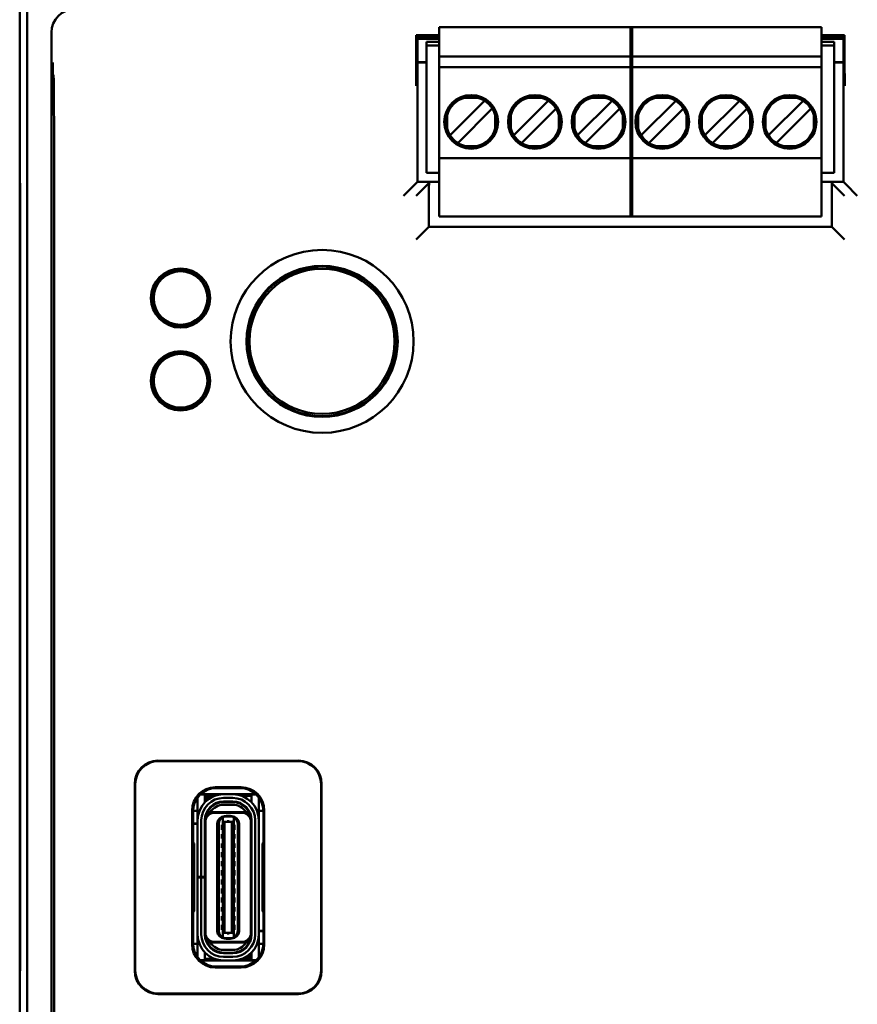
# Model space of a CAD drawing. Header units: inches. Extents: x 1 to 24, y 0.4 to 18.6.
# Tile 5 of 15: x 9.3 to 11.2, y 8.8 to 11. Entities that reach past the tile are written whole.
import ezdxf

# ---------------------------------------------------------------- set-up
doc = ezdxf.new("R2010")
doc.units = ezdxf.units.IN
doc.header["$LTSCALE"] = 0.8
doc.header["$MEASUREMENT"] = 0
doc.layers.add('Visible (ANSI)', color=7, linetype='Continuous', lineweight=50)

msp = doc.modelspace()

# ---------------------------------------------------------------- linework, layer by layer
at = {"layer": 'Visible (ANSI)'}
for p, q in [((9.3447, 11.4561), (9.3447, 10.6361)), ((9.3605, 8.0719), (9.3605, 11.4403)), ((9.4134, 10.9346), (9.4134, 8.5776)), ((10.2523, 10.938), (10.2523, 10.9458)), ((10.2523, 10.9458), (10.6696, 10.9458)), ((10.2523, 10.8828), (10.2523, 10.938)), ((10.6657, 10.938), (10.6657, 10.9458)), ((10.6657, 10.9458), (11.079, 10.9458)), ((10.6657, 10.938), (10.6657, 10.8828)), ((10.6696, 10.9458), (10.6696, 10.938)), ((10.6696, 10.8828), (10.6696, 10.938)), ((11.079, 10.9458), (11.079, 10.938)), ((11.079, 10.938), (11.079, 10.8828)), ((10.2023, 10.9289), (10.2023, 10.862)), ((10.2523, 10.9289), (10.2023, 10.9289)), ((10.2052, 10.9254), (10.2023, 10.9289)), ((10.2523, 10.9254), (10.2052, 10.9254)), ((10.2052, 10.6113), (10.2052, 10.9254)), ((10.2523, 10.9207), (10.2052, 10.9207)), ((10.2523, 10.9206), (10.2052, 10.9206)), ((10.2247, 10.9065), (10.2247, 10.9143)), ((10.2523, 10.9143), (10.2247, 10.9143)), ((11.129, 10.9289), (11.079, 10.9289)), ((11.1262, 10.9254), (11.079, 10.9254)), ((11.1262, 10.9207), (11.079, 10.9207)), ((11.1262, 10.9206), (11.079, 10.9206)), ((11.1066, 10.9143), (11.079, 10.9143)), ((11.1066, 10.9143), (11.1066, 10.9065)), ((11.129, 10.9289), (11.1262, 10.9254)), ((11.1262, 10.9254), (11.1262, 10.6113)), ((11.129, 10.862), (11.129, 10.9289)), ((10.2247, 10.6309), (10.2247, 10.9065)), ((10.2247, 10.9065), (10.2523, 10.9065)), ((11.079, 10.9065), (11.1066, 10.9065)), ((11.1066, 10.6309), (11.1066, 10.9065)), ((10.2052, 10.8706), (10.2247, 10.8706)), ((10.2247, 10.8695), (10.2052, 10.8695)), ((10.2523, 10.8828), (10.2523, 10.8592)), ((10.6696, 10.8828), (10.2523, 10.8828)), ((10.6657, 10.8828), (10.6657, 10.8592)), ((11.079, 10.8828), (10.6657, 10.8828)), ((10.6696, 10.8592), (10.6696, 10.8828)), ((11.079, 10.8592), (11.079, 10.8828)), ((11.1066, 10.8706), (11.1262, 10.8706)), ((11.1262, 10.8695), (11.1066, 10.8695)), ((10.2523, 10.8513), (10.2523, 10.8592)), ((10.6696, 10.8592), (10.2523, 10.8592)), ((10.2523, 10.6702), (10.2523, 10.8513)), ((10.6657, 10.8513), (10.6657, 10.8592)), ((11.079, 10.8592), (10.6657, 10.8592)), ((10.6657, 10.8513), (10.6657, 10.6702)), ((10.6696, 10.8592), (10.6696, 10.8513)), ((10.6696, 10.6702), (10.6696, 10.8513)), ((11.079, 10.8592), (11.079, 10.8513)), ((11.079, 10.8513), (11.079, 10.6702)), ((9.4179, 10.8426), (9.4165, 10.8439)), ((10.3357, 10.7933), (10.3066, 10.7933)), ((10.3502, 10.7868), (10.3459, 10.7825)), ((10.4735, 10.7933), (10.4444, 10.7933)), ((10.488, 10.7868), (10.4837, 10.7825)), ((10.6113, 10.7933), (10.5822, 10.7933)), ((10.6258, 10.7868), (10.6215, 10.7825)), ((10.7491, 10.7933), (10.72, 10.7933)), ((10.7636, 10.7868), (10.7593, 10.7825)), ((10.8869, 10.7933), (10.8578, 10.7933)), ((10.9014, 10.7868), (10.8971, 10.7825)), ((11.0247, 10.7933), (10.9956, 10.7933)), ((11.0391, 10.7868), (11.0349, 10.7825)), ((10.3459, 10.7825), (10.2798, 10.7164)), ((10.2965, 10.6997), (10.3626, 10.7658)), ((10.3669, 10.7701), (10.3626, 10.7658)), ((10.4837, 10.7825), (10.4175, 10.7164)), ((10.4343, 10.6997), (10.5004, 10.7658)), ((10.5047, 10.7701), (10.5004, 10.7658)), ((10.6215, 10.7825), (10.5553, 10.7164)), ((10.572, 10.6997), (10.6382, 10.7658)), ((10.6425, 10.7701), (10.6382, 10.7658)), ((10.7593, 10.7825), (10.6931, 10.7164)), ((10.7098, 10.6997), (10.776, 10.7658)), ((10.7803, 10.7701), (10.776, 10.7658)), ((10.8971, 10.7825), (10.8309, 10.7164)), ((10.8476, 10.6997), (10.9138, 10.7658)), ((10.9181, 10.7701), (10.9138, 10.7658)), ((11.0349, 10.7825), (10.9687, 10.7164)), ((10.9854, 10.6997), (11.0516, 10.7658)), ((11.0559, 10.7701), (11.0516, 10.7658)), ((10.269, 10.7556), (10.269, 10.7266)), ((10.3733, 10.7266), (10.3733, 10.7556)), ((10.4068, 10.7556), (10.4068, 10.7266)), ((10.5111, 10.7266), (10.5111, 10.7556)), ((10.5446, 10.7556), (10.5446, 10.7266)), ((10.6489, 10.7266), (10.6489, 10.7556)), ((10.6824, 10.7556), (10.6824, 10.7266)), ((10.7867, 10.7266), (10.7867, 10.7556)), ((10.8202, 10.7556), (10.8202, 10.7266)), ((10.9245, 10.7266), (10.9245, 10.7556)), ((10.958, 10.7556), (10.958, 10.7266)), ((11.0623, 10.7266), (11.0623, 10.7556)), ((9.4189, 8.6571), (9.4189, 10.7176)), ((10.2798, 10.7164), (10.2755, 10.7121)), ((10.2965, 10.6997), (10.2922, 10.6954)), ((10.4175, 10.7164), (10.4133, 10.7121)), ((10.4343, 10.6997), (10.43, 10.6954)), ((10.5553, 10.7164), (10.5511, 10.7121)), ((10.572, 10.6997), (10.5678, 10.6954)), ((10.6931, 10.7164), (10.6888, 10.7121)), ((10.7098, 10.6997), (10.7056, 10.6954)), ((10.8309, 10.7164), (10.8266, 10.7121)), ((10.8476, 10.6997), (10.8433, 10.6954)), ((10.9687, 10.7164), (10.9644, 10.7121)), ((10.9854, 10.6997), (10.9811, 10.6954)), ((10.3357, 10.6889), (10.3066, 10.6889)), ((10.4735, 10.6889), (10.4444, 10.6889)), ((10.6113, 10.6889), (10.5822, 10.6889)), ((10.7491, 10.6889), (10.72, 10.6889)), ((10.8869, 10.6889), (10.8578, 10.6889)), ((11.0247, 10.6889), (10.9956, 10.6889)), ((10.2523, 10.6624), (10.2523, 10.6702)), ((10.2523, 10.5443), (10.2523, 10.6624)), ((10.2523, 10.6624), (10.6696, 10.6624)), ((10.6657, 10.6624), (10.6657, 10.6702)), ((10.6657, 10.6624), (10.6657, 10.5443)), ((10.6657, 10.6624), (11.079, 10.6624)), ((10.6696, 10.6702), (10.6696, 10.6624)), ((10.6696, 10.5443), (10.6696, 10.6624)), ((11.079, 10.6702), (11.079, 10.6624)), ((11.079, 10.6624), (11.079, 10.5443)), ((9.3447, 10.6361), (9.3451, 10.6357)), ((9.3447, 10.6361), (9.3447, 10.6311)), ((9.3451, 10.6357), (9.3456, 10.5823)), ((9.3447, 10.6311), (9.3447, 8.8811)), ((9.3452, 10.6311), (9.3447, 10.6311)), ((9.3447, 10.6311), (9.3451, 10.6307)), ((9.3451, 10.6307), (9.3455, 10.5802)), ((9.3452, 10.6307), (9.3451, 10.6307)), ((10.2247, 10.6309), (10.2523, 10.6309)), ((11.079, 10.6309), (11.1066, 10.6309)), ((10.1999, 10.6061), (10.1749, 10.5811)), ((10.1999, 10.6061), (10.2052, 10.6113)), ((10.2275, 10.6061), (10.2025, 10.5811)), ((10.2523, 10.6113), (10.2052, 10.6113)), ((10.2275, 10.6061), (10.2301, 10.6087)), ((11.1262, 10.6113), (11.079, 10.6113)), ((11.1012, 10.6087), (11.1038, 10.6061)), ((11.1038, 10.6061), (11.1288, 10.5811)), ((11.1314, 10.6061), (11.1262, 10.6113)), ((11.1314, 10.6061), (11.1564, 10.5811)), ((9.3455, 8.932), (9.3455, 10.5802)), ((9.3455, 10.5802), (9.3456, 10.5802)), ((9.3456, 10.5823), (9.3456, 8.9299)), ((10.2299, 10.5837), (10.2299, 10.514)), ((11.1015, 10.514), (11.1015, 10.5837)), ((10.2523, 10.5364), (10.2523, 10.5443)), ((10.2523, 10.5364), (10.6696, 10.5364)), ((10.6657, 10.5364), (10.6657, 10.5443)), ((10.6657, 10.5364), (11.079, 10.5364)), ((10.6696, 10.5443), (10.6696, 10.5364)), ((11.079, 10.5443), (11.079, 10.5364)), ((10.2275, 10.5116), (10.2025, 10.4866)), ((10.2275, 10.5116), (10.2299, 10.514)), ((10.2299, 10.514), (11.1015, 10.514)), ((11.1038, 10.5116), (11.1015, 10.514)), ((11.1038, 10.5116), (11.1288, 10.4866)), ((9.6872, 10.4189), (9.6873, 10.4235)), ((9.6993, 10.4234), (9.6992, 10.4188)), ((9.6932, 10.4188), (9.6872, 10.4189)), ((9.6872, 10.4186), (9.6872, 10.4189)), ((9.6992, 10.4188), (9.6932, 10.4188)), ((9.6992, 10.4188), (9.6992, 10.4185)), ((9.6387, 10.3847), (9.6347, 10.3871)), ((9.6417, 10.3899), (9.6387, 10.3847)), ((9.6389, 10.3846), (9.6387, 10.3847)), ((9.6408, 10.3974), (9.6448, 10.395)), ((9.6448, 10.395), (9.6417, 10.3899)), ((9.6448, 10.395), (9.6451, 10.3949)), ((9.7408, 10.3938), (9.7411, 10.3939)), ((9.7411, 10.3939), (9.7452, 10.3962)), ((9.744, 10.3887), (9.7411, 10.3939)), ((9.747, 10.3835), (9.744, 10.3887)), ((9.747, 10.3835), (9.7467, 10.3833)), ((9.751, 10.3858), (9.747, 10.3835)), ((9.6341, 10.3338), (9.6381, 10.336)), ((9.6381, 10.336), (9.6384, 10.3362)), ((9.6381, 10.336), (9.6411, 10.3308)), ((9.644, 10.3256), (9.64, 10.3233)), ((9.6411, 10.3308), (9.644, 10.3256)), ((9.6443, 10.3257), (9.644, 10.3256)), ((9.7403, 10.3245), (9.7401, 10.3246)), ((9.7403, 10.3245), (9.7434, 10.3296)), ((9.7443, 10.3221), (9.7403, 10.3245)), ((9.7434, 10.3296), (9.7464, 10.3348)), ((9.7462, 10.335), (9.7464, 10.3348)), ((9.7464, 10.3348), (9.7504, 10.3324)), ((9.6858, 10.2961), (9.6859, 10.3008)), ((9.6859, 10.3008), (9.6859, 10.3011)), ((9.6859, 10.3008), (9.6919, 10.3007)), ((9.6919, 10.3007), (9.6979, 10.3006)), ((9.6979, 10.3006), (9.6978, 10.296)), ((9.6979, 10.3009), (9.6979, 10.3006)), ((9.6872, 10.2399), (9.6873, 10.2445)), ((9.6932, 10.2398), (9.6872, 10.2399)), ((9.6872, 10.2396), (9.6872, 10.2399)), ((9.6992, 10.2398), (9.6932, 10.2398)), ((9.6993, 10.2444), (9.6992, 10.2398)), ((9.6992, 10.2398), (9.6992, 10.2395)), ((9.6387, 10.2057), (9.6347, 10.2081)), ((9.6417, 10.2109), (9.6387, 10.2057)), ((9.6408, 10.2184), (9.6448, 10.216)), ((9.6448, 10.216), (9.6417, 10.2109)), ((9.6448, 10.216), (9.6451, 10.2159)), ((9.7408, 10.2148), (9.7411, 10.2149)), ((9.7411, 10.2149), (9.7452, 10.2172)), ((9.744, 10.2097), (9.7411, 10.2149)), ((9.747, 10.2045), (9.744, 10.2097)), ((9.6389, 10.2056), (9.6387, 10.2057)), ((9.747, 10.2045), (9.7467, 10.2043)), ((9.751, 10.2068), (9.747, 10.2045)), ((9.6341, 10.1548), (9.6381, 10.157)), ((9.6381, 10.157), (9.6384, 10.1572)), ((9.6381, 10.157), (9.6411, 10.1518)), ((9.644, 10.1466), (9.64, 10.1443)), ((9.6411, 10.1518), (9.644, 10.1466)), ((9.6443, 10.1467), (9.644, 10.1466)), ((9.7403, 10.1455), (9.7401, 10.1456)), ((9.7403, 10.1455), (9.7434, 10.1506)), ((9.7443, 10.1431), (9.7403, 10.1455)), ((9.7434, 10.1506), (9.7464, 10.1558)), ((9.7462, 10.156), (9.7464, 10.1558)), ((9.7464, 10.1558), (9.7504, 10.1534)), ((9.6859, 10.1218), (9.6859, 10.1221)), ((9.6858, 10.1171), (9.6859, 10.1218)), ((9.6859, 10.1218), (9.6919, 10.1217)), ((9.6919, 10.1217), (9.6979, 10.1216)), ((9.6979, 10.1216), (9.6978, 10.117)), ((9.6979, 10.1219), (9.6979, 10.1216)), ((9.6437, 9.3586), (9.9477, 9.3586)), ((9.9467, 9.3576), (9.6447, 9.3576)), ((9.5937, 8.9036), (9.5937, 9.3086)), ((9.5947, 9.3076), (9.5947, 8.9046)), ((9.7677, 9.3011), (9.8237, 9.3011)), ((9.7697, 9.2991), (9.7697, 9.2991)), ((9.8217, 9.2991), (9.7697, 9.2991)), ((9.8217, 9.2991), (9.8217, 9.2991)), ((9.9967, 8.9046), (9.9967, 9.3076)), ((9.9977, 9.3086), (9.9977, 8.9036)), ((9.7295, 9.2734), (9.7295, 9.2789)), ((9.7295, 9.2396), (9.7295, 9.2734)), ((9.7453, 9.2852), (9.7351, 9.2852)), ((9.759, 9.2862), (9.7362, 9.2862)), ((9.7453, 9.2734), (9.7453, 9.2852)), ((9.7502, 9.2823), (9.7453, 9.2823)), ((9.7453, 9.2688), (9.7453, 9.2734)), ((9.7472, 9.2707), (9.7472, 9.2744)), ((9.7512, 9.2744), (9.7512, 9.2741)), ((9.759, 9.2862), (9.8552, 9.2862)), ((9.7656, 9.2823), (9.759, 9.2823)), ((9.8055, 9.286), (9.7858, 9.286)), ((9.7858, 9.2782), (9.8055, 9.2782)), ((9.7858, 9.2691), (9.7858, 9.2703)), ((9.8055, 9.2703), (9.7858, 9.2703)), ((9.8055, 9.2691), (9.8055, 9.2703)), ((9.8461, 9.2823), (9.8257, 9.2823)), ((9.8562, 9.2852), (9.8461, 9.2852)), ((9.8461, 9.2852), (9.8461, 9.2734)), ((9.8461, 9.2734), (9.8461, 9.2688)), ((9.8618, 9.2734), (9.8618, 9.2789)), ((9.8618, 9.2396), (9.8618, 9.2734)), ((9.7177, 8.9611), (9.7177, 9.2511)), ((9.7295, 9.2498), (9.7197, 9.2498)), ((9.7197, 9.2491), (9.7197, 9.2491)), ((9.7197, 9.2491), (9.7197, 9.1815)), ((9.7512, 9.2508), (9.7512, 9.2484)), ((9.8055, 9.2691), (9.7858, 9.2691)), ((9.8055, 9.2632), (9.7858, 9.2632)), ((9.8717, 9.2498), (9.8618, 9.2498)), ((9.8717, 9.2491), (9.8717, 9.2491)), ((9.8717, 9.1815), (9.8717, 9.2491)), ((9.8737, 9.2511), (9.8737, 8.9611)), ((9.7295, 9.2297), (9.7295, 9.2396)), ((9.7295, 9.1073), (9.7295, 9.2297)), ((9.7374, 9.1073), (9.7374, 9.2297)), ((9.7453, 9.1073), (9.7453, 9.2297)), ((9.7464, 9.2262), (9.7464, 9.2297)), ((9.7509, 9.2478), (9.7495, 9.2478)), ((9.7527, 9.2471), (9.7572, 9.2471)), ((9.8341, 9.2471), (9.7572, 9.2471)), ((9.8252, 9.2459), (9.7661, 9.2459)), ((9.7838, 9.2347), (9.7874, 9.2375)), ((9.7838, 9.2347), (9.7838, 9.2348)), ((9.7838, 9.2276), (9.7838, 9.2347)), ((9.7838, 9.2276), (9.7838, 8.9847)), ((9.7878, 9.226), (9.7838, 9.2276)), ((9.7878, 9.2378), (9.7874, 9.2375)), ((9.7894, 9.2384), (9.7878, 9.2384)), ((9.7937, 9.2378), (9.7878, 9.2378)), ((9.7937, 9.2392), (9.7917, 9.2392)), ((9.7976, 9.2392), (9.7937, 9.2392)), ((9.7937, 9.2378), (9.7937, 9.2392)), ((9.8035, 9.2378), (9.7937, 9.2378)), ((9.7976, 9.2392), (9.7976, 9.2378)), ((9.7996, 9.2392), (9.7976, 9.2392)), ((9.8035, 9.2384), (9.802, 9.2384)), ((9.8039, 9.2375), (9.8035, 9.2378)), ((9.8075, 9.2276), (9.8035, 9.226)), ((9.8075, 9.2347), (9.8039, 9.2375)), ((9.8075, 9.2347), (9.8075, 9.2348)), ((9.8075, 9.2276), (9.8075, 9.2347)), ((9.8075, 8.9847), (9.8075, 9.2276)), ((9.8387, 9.2471), (9.8341, 9.2471)), ((9.8449, 9.2262), (9.8449, 9.2297)), ((9.8461, 8.9825), (9.8461, 9.2297)), ((9.8539, 9.2297), (9.8539, 8.9825)), ((9.8618, 9.2297), (9.8618, 9.2396)), ((9.8618, 8.9825), (9.8618, 9.2297)), ((9.7197, 9.2226), (9.7295, 9.2226)), ((9.7295, 9.2219), (9.7197, 9.2219)), ((9.7453, 9.2226), (9.7464, 9.2226)), ((9.7464, 9.2219), (9.7453, 9.2219)), ((9.7464, 8.986), (9.7464, 9.2262)), ((9.772, 8.9896), (9.772, 9.2226)), ((9.7752, 8.9888), (9.7752, 9.2234)), ((9.7819, 9.2199), (9.7819, 9.2089)), ((9.7819, 9.2199), (9.7838, 9.2199)), ((9.7819, 9.2089), (9.7838, 9.2089)), ((9.7878, 9.226), (9.7878, 8.9862)), ((9.8035, 9.226), (9.7878, 9.226)), ((9.8035, 9.226), (9.8035, 8.9862)), ((9.8075, 9.2199), (9.8094, 9.2199)), ((9.8075, 9.2089), (9.8094, 9.2089)), ((9.8094, 9.2089), (9.8094, 9.2199)), ((9.8162, 9.2234), (9.8162, 8.9888)), ((9.8193, 8.9896), (9.8193, 9.2226)), ((9.8449, 8.986), (9.8449, 9.2262)), ((9.7819, 9.1994), (9.7819, 9.19)), ((9.7819, 9.1994), (9.7838, 9.1994)), ((9.7819, 9.19), (9.7838, 9.19)), ((9.8075, 9.1994), (9.8094, 9.1994)), ((9.8075, 9.19), (9.8094, 9.19)), ((9.8094, 9.19), (9.8094, 9.1994)), ((9.7218, 9.1794), (9.7197, 9.1815)), ((9.7218, 9.0328), (9.7218, 9.1794)), ((9.7819, 9.1797), (9.7819, 9.1703)), ((9.7819, 9.1797), (9.7838, 9.1797)), ((9.7819, 9.1703), (9.7838, 9.1703)), ((9.8075, 9.1797), (9.8094, 9.1797)), ((9.8075, 9.1703), (9.8094, 9.1703)), ((9.8094, 9.1703), (9.8094, 9.1797)), ((9.8717, 9.1815), (9.8695, 9.1794)), ((9.8695, 9.1794), (9.8695, 9.0328)), ((9.7464, 9.1443), (9.7453, 9.145)), ((9.7819, 9.1608), (9.7819, 9.1498)), ((9.7819, 9.1608), (9.7838, 9.1608)), ((9.7819, 9.1498), (9.7838, 9.1498)), ((9.8075, 9.1608), (9.8094, 9.1608)), ((9.8075, 9.1498), (9.8094, 9.1498)), ((9.8094, 9.1498), (9.8094, 9.1608)), ((9.8461, 9.145), (9.8449, 9.1443)), ((9.7819, 9.1411), (9.7819, 9.1301)), ((9.7819, 9.1411), (9.7838, 9.1411)), ((9.7819, 9.1301), (9.7838, 9.1301)), ((9.7819, 9.1215), (9.7819, 9.1104)), ((9.7819, 9.1215), (9.7838, 9.1215)), ((9.8075, 9.1411), (9.8094, 9.1411)), ((9.8075, 9.1301), (9.8094, 9.1301)), ((9.8075, 9.1215), (9.8094, 9.1215)), ((9.8094, 9.1301), (9.8094, 9.1411)), ((9.8094, 9.1104), (9.8094, 9.1215)), ((9.7295, 9.1061), (9.7295, 9.1073)), ((9.7295, 9.1073), (9.7374, 9.1073)), ((9.7374, 9.1061), (9.7295, 9.1061)), ((9.7295, 8.9825), (9.7295, 9.1061)), ((9.7453, 9.1073), (9.7374, 9.1073)), ((9.7453, 9.1061), (9.7374, 9.1061)), ((9.7374, 8.9825), (9.7374, 9.1061)), ((9.7453, 9.1073), (9.7453, 9.1061)), ((9.7453, 8.9825), (9.7453, 9.1061)), ((9.7819, 9.1104), (9.7838, 9.1104)), ((9.7819, 9.1018), (9.7819, 9.0908)), ((9.7819, 9.1018), (9.7838, 9.1018)), ((9.8075, 9.1104), (9.8094, 9.1104)), ((9.8075, 9.1018), (9.8094, 9.1018)), ((9.8094, 9.0908), (9.8094, 9.1018)), ((9.7819, 9.0908), (9.7838, 9.0908)), ((9.7819, 9.0821), (9.7819, 9.0711)), ((9.7819, 9.0821), (9.7838, 9.0821)), ((9.8075, 9.0908), (9.8094, 9.0908)), ((9.8075, 9.0821), (9.8094, 9.0821)), ((9.8094, 9.0711), (9.8094, 9.0821)), ((9.7464, 9.0679), (9.7453, 9.0672)), ((9.7819, 9.0711), (9.7838, 9.0711)), ((9.7819, 9.0624), (9.7819, 9.0514)), ((9.7819, 9.0624), (9.7838, 9.0624)), ((9.8075, 9.0711), (9.8094, 9.0711)), ((9.8075, 9.0624), (9.8094, 9.0624)), ((9.8094, 9.0514), (9.8094, 9.0624)), ((9.8461, 9.0672), (9.8449, 9.0679)), ((9.7819, 9.0514), (9.7838, 9.0514)), ((9.7819, 9.0419), (9.7819, 9.0325)), ((9.7819, 9.0419), (9.7838, 9.0419)), ((9.8075, 9.0514), (9.8094, 9.0514)), ((9.8075, 9.0419), (9.8094, 9.0419)), ((9.8094, 9.0325), (9.8094, 9.0419)), ((9.7197, 9.0307), (9.7218, 9.0328)), ((9.7197, 9.0307), (9.7197, 8.9631)), ((9.7819, 9.0325), (9.7838, 9.0325)), ((9.7819, 9.0223), (9.7819, 9.0128)), ((9.7819, 9.0223), (9.7838, 9.0223)), ((9.8075, 9.0325), (9.8094, 9.0325)), ((9.8075, 9.0223), (9.8094, 9.0223)), ((9.8094, 9.0128), (9.8094, 9.0223)), ((9.8695, 9.0328), (9.8717, 9.0307)), ((9.8717, 8.9631), (9.8717, 9.0307)), ((9.7819, 9.0128), (9.7838, 9.0128)), ((9.7819, 9.0034), (9.7819, 8.9923)), ((9.7819, 9.0034), (9.7838, 9.0034)), ((9.8075, 9.0128), (9.8094, 9.0128)), ((9.8075, 9.0034), (9.8094, 9.0034)), ((9.8094, 8.9923), (9.8094, 9.0034)), ((9.7295, 8.9726), (9.7295, 8.9825)), ((9.7295, 8.9388), (9.7295, 8.9726)), ((9.7464, 8.9825), (9.7464, 8.986)), ((9.7819, 8.9923), (9.7838, 8.9923)), ((9.7838, 8.9847), (9.7878, 8.9862)), ((9.7838, 8.9776), (9.7838, 8.9847)), ((9.7838, 8.9776), (9.7874, 8.9747)), ((9.7838, 8.9774), (9.7838, 8.9776)), ((9.7874, 8.9747), (9.7878, 8.9744)), ((9.8035, 8.9862), (9.7878, 8.9862)), ((9.7878, 8.9744), (9.7937, 8.9744)), ((9.7894, 8.9738), (9.7878, 8.9738)), ((9.7937, 8.973), (9.7917, 8.973)), ((9.7937, 8.9744), (9.8035, 8.9744)), ((9.7937, 8.973), (9.7937, 8.9744)), ((9.7976, 8.973), (9.7937, 8.973)), ((9.7976, 8.9744), (9.7976, 8.973)), ((9.7996, 8.973), (9.7976, 8.973)), ((9.8035, 8.9738), (9.802, 8.9738)), ((9.8035, 8.9862), (9.8075, 8.9847)), ((9.8039, 8.9747), (9.8035, 8.9744)), ((9.8039, 8.9747), (9.8075, 8.9776)), ((9.8075, 8.9923), (9.8094, 8.9923)), ((9.8075, 8.9776), (9.8075, 8.9847)), ((9.8075, 8.9774), (9.8075, 8.9776)), ((9.8449, 8.9904), (9.8461, 8.9904)), ((9.8461, 8.9896), (9.8449, 8.9896)), ((9.8449, 8.9825), (9.8449, 8.986)), ((9.8618, 8.9904), (9.8717, 8.9904)), ((9.8717, 8.9896), (9.8618, 8.9896)), ((9.8618, 8.9726), (9.8618, 8.9825)), ((9.8618, 8.9388), (9.8618, 8.9726)), ((9.7197, 8.9631), (9.7197, 8.9631)), ((9.7295, 8.9624), (9.7197, 8.9624)), ((9.7572, 8.9652), (9.7527, 8.9652)), ((9.8341, 8.9652), (9.7572, 8.9652)), ((9.8252, 8.9663), (9.7661, 8.9663)), ((9.8387, 8.9652), (9.8341, 8.9652)), ((9.8401, 8.9638), (9.8401, 8.9614)), ((9.8405, 8.9644), (9.8418, 8.9644)), ((9.8717, 8.9624), (9.8618, 8.9624)), ((9.8717, 8.9631), (9.8717, 8.9631)), ((9.3455, 8.932), (9.3451, 8.8815)), ((9.3456, 8.9299), (9.3451, 8.8766)), ((9.3456, 8.932), (9.3455, 8.932)), ((9.7295, 8.9333), (9.7295, 8.9388)), ((9.7453, 8.9388), (9.7453, 8.9434)), ((9.7453, 8.927), (9.7453, 8.9388)), ((9.7453, 8.9299), (9.7656, 8.9299)), ((9.8055, 8.949), (9.7858, 8.949)), ((9.8055, 8.9431), (9.7858, 8.9431)), ((9.7858, 8.9419), (9.7858, 8.9431)), ((9.8055, 8.9419), (9.7858, 8.9419)), ((9.8055, 8.9341), (9.7858, 8.9341)), ((9.8055, 8.9419), (9.8055, 8.9431)), ((9.8257, 8.9299), (9.8323, 8.9299)), ((9.8401, 8.9381), (9.8401, 8.9378)), ((9.8411, 8.9299), (9.8461, 8.9299)), ((9.8441, 8.9415), (9.8441, 8.9378)), ((9.8461, 8.9434), (9.8461, 8.9388)), ((9.8461, 8.9388), (9.8461, 8.927)), ((9.8618, 8.9333), (9.8618, 8.9388)), ((9.7351, 8.927), (9.7453, 8.927)), ((9.8323, 8.926), (9.7362, 8.926)), ((9.8237, 8.9111), (9.7677, 8.9111)), ((9.7697, 8.9131), (9.7697, 8.9131)), ((9.7697, 8.9131), (9.8217, 8.9131)), ((9.8055, 8.9262), (9.7858, 8.9262)), ((9.8217, 8.9131), (9.8217, 8.9131)), ((9.8552, 8.926), (9.8323, 8.926)), ((9.8461, 8.927), (9.8562, 8.927)), ((9.3447, 8.8811), (9.3451, 8.8815)), ((9.3447, 8.8811), (9.3452, 8.8811)), ((9.3447, 8.8811), (9.3447, 8.8761)), ((9.3451, 8.8766), (9.3447, 8.8761)), ((9.3447, 8.8761), (9.3447, 8.0561)), ((9.3451, 8.8815), (9.3452, 8.8815)), ((9.9477, 8.8536), (9.6437, 8.8536)), ((9.6447, 8.8546), (9.9467, 8.8546))]:
    msp.add_line(p, q, dxfattribs=at)
for centre, radius in [((10.3212, 10.7411), 0.0581), ((10.459, 10.7411), 0.0581), ((10.5968, 10.7411), 0.0581), ((10.7346, 10.7411), 0.0581), ((10.8723, 10.7411), 0.0581), ((11.0101, 10.7411), 0.0581), ((9.9987, 10.2661), 0.1979), ((9.6926, 10.3598), 0.064), ((9.9987, 10.2661), 0.1635), ((9.9987, 10.2661), 0.1625), ((9.9987, 10.2661), 0.1617), ((9.9987, 10.2661), 0.157), ((9.6926, 10.3598), 0.058), ((9.6926, 10.1808), 0.064), ((9.6926, 10.1808), 0.058)]:
    msp.add_circle(centre, radius, dxfattribs=at)
for centre, radius, start, end in [((10.3212, 10.7411), 0.0541, 105.4987, 164.5013), ((10.3212, 10.7411), 0.0541, 15.4987, 74.5013), ((10.459, 10.7411), 0.0541, 105.4987, 164.5013), ((10.459, 10.7411), 0.0541, 15.4987, 74.5013), ((10.5968, 10.7411), 0.0541, 105.4987, 164.5013), ((10.5968, 10.7411), 0.0541, 15.4987, 74.5013), ((10.7346, 10.7411), 0.0541, 105.4987, 164.5013), ((10.7346, 10.7411), 0.0541, 15.4987, 74.5013), ((10.8723, 10.7411), 0.0541, 105.4987, 164.5013), ((10.8723, 10.7411), 0.0541, 15.4987, 74.5013), ((11.0101, 10.7411), 0.0541, 105.4987, 164.5013), ((11.0101, 10.7411), 0.0541, 15.4987, 74.5013), ((10.3212, 10.7411), 0.0541, 195.4987, 254.5013), ((10.3212, 10.7411), 0.0541, 285.4987, 344.5013), ((10.459, 10.7411), 0.0541, 195.4987, 254.5013), ((10.459, 10.7411), 0.0541, 285.4987, 344.5013), ((10.5968, 10.7411), 0.0541, 195.4987, 254.5013), ((10.5968, 10.7411), 0.0541, 285.4987, 344.5013), ((10.7346, 10.7411), 0.0541, 195.4987, 254.5013), ((10.7346, 10.7411), 0.0541, 285.4987, 344.5013), ((10.8723, 10.7411), 0.0541, 195.4987, 254.5013), ((10.8723, 10.7411), 0.0541, 285.4987, 344.5013), ((11.0101, 10.7411), 0.0541, 195.4987, 254.5013), ((11.0101, 10.7411), 0.0541, 285.4987, 344.5013), ((9.6926, 10.3598), 0.0598, 95.1139, 143.5935), ((9.6926, 10.3598), 0.0591, 89.3537, 95.1828), ((9.6926, 10.3598), 0.0591, 83.5245, 89.3537), ((9.6926, 10.3598), 0.0598, 35.1139, 83.5935), ((9.6926, 10.3598), 0.0598, 155.1139, 203.5935), ((9.6926, 10.3598), 0.0591, 149.3537, 155.1828), ((9.6926, 10.3598), 0.0591, 143.5245, 149.3537), ((9.6926, 10.3598), 0.0591, 29.3537, 35.1828), ((9.6926, 10.3598), 0.0591, 23.5245, 29.3537), ((9.6926, 10.3598), 0.0598, 335.1139, 23.5935), ((9.6926, 10.3598), 0.0591, 203.5245, 209.3537), ((9.6926, 10.3598), 0.0591, 209.3537, 215.1828), ((9.6926, 10.3598), 0.0598, 215.1139, 263.5935), ((9.6926, 10.3598), 0.0598, 275.1139, 323.5935), ((9.6926, 10.3598), 0.0591, 323.5245, 329.3537), ((9.6926, 10.3598), 0.0591, 329.3537, 335.1828), ((9.6926, 10.3598), 0.0591, 263.5245, 269.3537), ((9.6926, 10.3598), 0.0591, 269.3537, 275.1828), ((9.6926, 10.1808), 0.0598, 95.1139, 143.5935), ((9.6926, 10.1808), 0.0591, 89.3537, 95.1828), ((9.6926, 10.1808), 0.0591, 83.5245, 89.3537), ((9.6926, 10.1808), 0.0598, 35.1139, 83.5935), ((9.6926, 10.1808), 0.0591, 149.3537, 155.1828), ((9.6926, 10.1808), 0.0591, 143.5245, 149.3537), ((9.6926, 10.1808), 0.0591, 29.3537, 35.1828), ((9.6926, 10.1808), 0.0591, 23.5245, 29.3537), ((9.6926, 10.1808), 0.0598, 155.1139, 203.5935), ((9.6926, 10.1808), 0.0598, 335.1139, 23.5935), ((9.6926, 10.1808), 0.0591, 203.5245, 209.3537), ((9.6926, 10.1808), 0.0591, 209.3537, 215.1828), ((9.6926, 10.1808), 0.0598, 215.1139, 263.5935), ((9.6926, 10.1808), 0.0598, 275.1139, 323.5935), ((9.6926, 10.1808), 0.0591, 323.5245, 329.3537), ((9.6926, 10.1808), 0.0591, 329.3537, 335.1828), ((9.6926, 10.1808), 0.0591, 263.5245, 269.3537), ((9.6926, 10.1808), 0.0591, 269.3537, 275.1828), ((9.7858, 9.2297), 0.0563, 90, 180), ((9.7858, 9.2297), 0.0484, 90, 180), ((9.7858, 9.2297), 0.0406, 90, 180), ((9.759, 9.2744), 0.0118, 138.1897, 180), ((9.759, 9.2744), 0.0118, 90, 138.1897), ((9.759, 9.2744), 0.00787, 90, 180), ((9.8055, 9.2297), 0.0563, 0, 90), ((9.8055, 9.2297), 0.0484, 0, 90), ((9.8055, 9.2297), 0.0406, 0, 90), ((9.7858, 9.2297), 0.0394, 90, 180), ((9.7858, 9.2297), 0.0335, 90, 148.8255), ((9.8055, 9.2297), 0.0394, 0, 90), ((9.8055, 9.2297), 0.0335, 31.1746, 90), ((9.7661, 9.2262), 0.0197, 90, 180), ((9.7858, 9.2297), 0.0374, 152.4089, 170.8287), ((9.7878, 9.2226), 0.0157, 90, 180), ((9.787, 9.2234), 0.0118, 105.466, 180.1149), ((9.787, 9.2234), 0.0118, 103.9465, 105.466), ((9.7917, 9.2352), 0.00394, 90, 139.4584), ((9.7996, 9.2352), 0.00394, 40.5416, 90), ((9.8035, 9.2226), 0.0157, 0, 90), ((9.8043, 9.2234), 0.0118, 74.534, 76.0536), ((9.8043, 9.2234), 0.0118, 359.8851, 74.534), ((9.8252, 9.2262), 0.0197, 0, 90), ((9.8055, 9.2297), 0.0374, 9.1714, 27.5911), ((9.7492, 9.1654), 0.00394, 180, 225.5728), ((9.8421, 9.1654), 0.00394, 314.4268, 0), ((9.7492, 9.0468), 0.00394, 134.4273, 180), ((9.8421, 9.0468), 0.00394, 0, 45.5732), ((9.7858, 8.9825), 0.0563, 180, 270), ((9.7858, 8.9825), 0.0484, 180, 270), ((9.7858, 8.9825), 0.0406, 180, 270), ((9.7661, 8.986), 0.0197, 180, 270), ((9.7858, 8.9825), 0.0394, 180, 270), ((9.7858, 8.9825), 0.0374, 189.1714, 207.5911), ((9.7878, 8.9896), 0.0157, 180, 270), ((9.787, 8.9888), 0.0118, 179.8999, 254.534), ((9.787, 8.9888), 0.0118, 254.534, 256.0535), ((9.7917, 8.977), 0.00394, 220.5416, 270), ((9.7996, 8.977), 0.00394, 270, 319.4584), ((9.8035, 8.9896), 0.0157, 270, 0), ((9.8055, 8.9825), 0.0394, 270, 0), ((9.8055, 8.9825), 0.0484, 270, 0), ((9.8055, 8.9825), 0.0406, 270, 0), ((9.8055, 8.9825), 0.0563, 270, 0), ((9.8043, 8.9888), 0.0118, 283.9464, 285.466), ((9.8043, 8.9888), 0.0118, 285.466, 0.1149), ((9.8252, 8.986), 0.0197, 270, 0), ((9.8055, 8.9825), 0.0374, 332.4089, 350.8287), ((9.7858, 8.9825), 0.0335, 211.1746, 270), ((9.8055, 8.9825), 0.0335, 270, 328.8255), ((9.8323, 8.9378), 0.00787, 270, 0), ((9.8323, 8.9378), 0.0118, 270, 318.1897), ((9.8323, 8.9378), 0.0118, 318.1897, 0)]:
    msp.add_arc(centre, radius, start, end, dxfattribs=at)
for centre, major_axis, ratio, start_param, end_param in [((9.4634, 10.9346), (-0.0354, 0.0354), 0.999924, 5.497825, 7.068545), ((9.4178, 10.7176), (0, -0.125), 0.008727, 1.570796, 3.132866), ((10.2301, 10.5837), (0, 0.025), 0.008727, 0.008727, 1.570796), ((11.1012, 10.5837), (0, -0.025), 0.008727, 1.570796, 3.132866), ((9.6437, 9.3086), (-0.0354, 0.0354), 0.999924, 5.497825, 7.068545), ((9.6447, 9.3076), (-0.0354, 0.0354), 0.999924, 5.497825, 7.068545), ((9.9466, 9.3076), (0.0354, 0.0354), 0.999924, 5.497825, 7.068545), ((9.9477, 9.3086), (0.0354, 0.0354), 0.999924, 5.497825, 7.068545), ((9.7677, 9.2511), (-0.0354, 0.0354), 0.999924, 5.497825, 7.068545), ((9.7697, 9.2491), (-0.0354, 0.0354), 0.999772, 5.497825, 7.068545), ((9.8217, 9.2491), (0.0354, 0.0354), 0.999772, 5.497825, 7.068545), ((9.8237, 9.2511), (0.0354, 0.0354), 0.999924, 5.497825, 7.068545), ((9.7677, 8.9611), (-0.0354, -0.0354), 0.999924, 5.497825, 7.068545), ((9.7697, 8.9631), (-0.0354, -0.0354), 0.999772, 5.497825, 7.068545), ((9.8217, 8.9631), (0.0354, -0.0354), 0.999772, 5.497825, 7.068545), ((9.8237, 8.9611), (0.0354, -0.0354), 0.999924, 5.497825, 7.068545), ((9.6437, 8.9036), (-0.0354, -0.0354), 0.999924, 5.497825, 7.068545), ((9.6447, 8.9046), (-0.0354, -0.0354), 0.999924, 5.497825, 7.068545), ((9.9466, 8.9046), (0.0354, -0.0354), 0.999924, 5.497825, 7.068545), ((9.9477, 8.9036), (0.0354, -0.0354), 0.999924, 5.497825, 7.068545)]:
    msp.add_ellipse(centre, major_axis=major_axis, ratio=ratio, start_param=start_param, end_param=end_param, dxfattribs=at)
for points, knots in [([(9.4161, 10.8693), (9.4161, 10.8693), (9.4161, 10.8692), (9.4162, 10.8642), (9.4162, 10.8592), (9.4163, 10.8518), (9.4164, 10.8486), (9.4164, 10.8447), (9.4165, 10.844), (9.4165, 10.8439)], [-0.000493, -0.000493, -0.000493, -0.000493, 0, 0, 0.0531307, 0.0531307, 0.0915083, 0.0915083, 0.1243596, 0.1243596, 0.1243596, 0.1243596]), ([(10.2021, 10.8189), (10.2021, 10.8189), (10.2021, 10.819), (10.2021, 10.8239), (10.2022, 10.8288), (10.2022, 10.8384), (10.2023, 10.8432), (10.2023, 10.8536), (10.2023, 10.8581), (10.2023, 10.862)], [-0.0004931, -0.0004931, -0.0004931, -0.0004931, 0, 0, 0.0525081, 0.0525081, 0.0905823, 0.0905823, 0.1233852, 0.1233852, 0.1233852, 0.1233852]), ([(11.129, 10.862), (11.129, 10.8581), (11.129, 10.8536), (11.1291, 10.8432), (11.1291, 10.8384), (11.1291, 10.8288), (11.1292, 10.8239), (11.1292, 10.819), (11.1292, 10.8189), (11.1292, 10.8189)], [0, 0, 0, 0, 0.0304487, 0.0304487, 0.0657904, 0.0657904, 0.1145302, 0.1145302, 0.1149879, 0.1149879, 0.1149879, 0.1149879]), ([(10.3066, 10.7933), (10.3069, 10.7934), (10.3072, 10.7934), (10.312, 10.7948), (10.3166, 10.796), (10.3212, 10.796), (10.3257, 10.796), (10.3303, 10.7948), (10.3352, 10.7934), (10.3354, 10.7934), (10.3357, 10.7933)], [-0.03682745, -0.03682745, -0.03682745, -0.03682745, -0.03477651, -0.03477651, 0, 0, 0, 0.03477651, 0.03477651, 0.03682745, 0.03682745, 0.03682745, 0.03682745]), ([(10.4444, 10.7933), (10.4447, 10.7934), (10.445, 10.7934), (10.4498, 10.7948), (10.4544, 10.796), (10.459, 10.796), (10.4635, 10.796), (10.4681, 10.7948), (10.473, 10.7934), (10.4732, 10.7934), (10.4735, 10.7933)], [-0.03682745, -0.03682745, -0.03682745, -0.03682745, -0.03477651, -0.03477651, 0, 0, 0, 0.03477651, 0.03477651, 0.03682745, 0.03682745, 0.03682745, 0.03682745]), ([(10.5822, 10.7933), (10.5825, 10.7934), (10.5828, 10.7934), (10.5876, 10.7948), (10.5922, 10.796), (10.5968, 10.796), (10.6013, 10.796), (10.6059, 10.7948), (10.6108, 10.7934), (10.611, 10.7934), (10.6113, 10.7933)], [-0.03682745, -0.03682745, -0.03682745, -0.03682745, -0.03477651, -0.03477651, 0, 0, 0, 0.03477651, 0.03477651, 0.03682745, 0.03682745, 0.03682745, 0.03682745]), ([(10.72, 10.7933), (10.7203, 10.7934), (10.7206, 10.7934), (10.7254, 10.7948), (10.73, 10.796), (10.7346, 10.796), (10.7391, 10.796), (10.7437, 10.7948), (10.7485, 10.7934), (10.7488, 10.7934), (10.7491, 10.7933)], [-0.03682745, -0.03682745, -0.03682745, -0.03682745, -0.03477651, -0.03477651, 0, 0, 0, 0.03477651, 0.03477651, 0.03682745, 0.03682745, 0.03682745, 0.03682745]), ([(10.8578, 10.7933), (10.8581, 10.7934), (10.8584, 10.7934), (10.8632, 10.7948), (10.8678, 10.796), (10.8723, 10.796), (10.8769, 10.796), (10.8815, 10.7948), (10.8863, 10.7934), (10.8866, 10.7934), (10.8869, 10.7933)], [-0.03682745, -0.03682745, -0.03682745, -0.03682745, -0.03477651, -0.03477651, 0, 0, 0, 0.03477651, 0.03477651, 0.03682745, 0.03682745, 0.03682745, 0.03682745]), ([(10.9956, 10.7933), (10.9959, 10.7934), (10.9961, 10.7934), (11.001, 10.7948), (11.0056, 10.796), (11.0101, 10.796), (11.0147, 10.796), (11.0193, 10.7948), (11.0241, 10.7934), (11.0244, 10.7934), (11.0247, 10.7933)], [-0.03682745, -0.03682745, -0.03682745, -0.03682745, -0.03477651, -0.03477651, 0, 0, 0, 0.03477651, 0.03477651, 0.03682745, 0.03682745, 0.03682745, 0.03682745]), ([(10.269, 10.7266), (10.2687, 10.7277), (10.2684, 10.7288), (10.2681, 10.7298), (10.2678, 10.7308), (10.2676, 10.7318), (10.2674, 10.7327), (10.2672, 10.7337), (10.267, 10.7346), (10.2668, 10.7354), (10.2667, 10.7363), (10.2666, 10.7371), (10.2665, 10.7379), (10.2664, 10.7386), (10.2664, 10.7393), (10.2663, 10.7401), (10.2663, 10.7408), (10.2663, 10.7415), (10.2663, 10.7422), (10.2664, 10.7429), (10.2664, 10.7436), (10.2665, 10.7444), (10.2666, 10.7451), (10.2667, 10.7459), (10.2668, 10.7468), (10.267, 10.7476), (10.2672, 10.7485), (10.2674, 10.7495), (10.2676, 10.7504), (10.2678, 10.7514), (10.2681, 10.7524), (10.2684, 10.7534), (10.2687, 10.7545), (10.269, 10.7556)], [0, 0, 0, 0, 0.090909, 0.090909, 0.090909, 0.181818, 0.181818, 0.181818, 0.272727, 0.272727, 0.272727, 0.363636, 0.363636, 0.363636, 0.454545, 0.454545, 0.454545, 0.545455, 0.545455, 0.545455, 0.636364, 0.636364, 0.636364, 0.727273, 0.727273, 0.727273, 0.818182, 0.818182, 0.818182, 0.909091, 0.909091, 0.909091, 1, 1, 1, 1]), ([(10.3733, 10.7556), (10.3737, 10.7545), (10.374, 10.7534), (10.3742, 10.7524), (10.3745, 10.7514), (10.3748, 10.7504), (10.375, 10.7495), (10.3752, 10.7485), (10.3754, 10.7476), (10.3755, 10.7468), (10.3756, 10.7459), (10.3758, 10.7451), (10.3758, 10.7444), (10.3759, 10.7436), (10.376, 10.7429), (10.376, 10.7422), (10.376, 10.7415), (10.376, 10.7408), (10.376, 10.7401), (10.376, 10.7393), (10.3759, 10.7386), (10.3758, 10.7379), (10.3758, 10.7371), (10.3756, 10.7363), (10.3755, 10.7354), (10.3754, 10.7346), (10.3752, 10.7337), (10.375, 10.7327), (10.3748, 10.7318), (10.3745, 10.7308), (10.3742, 10.7298), (10.374, 10.7288), (10.3737, 10.7277), (10.3733, 10.7266)], [0, 0, 0, 0, 0.090909, 0.090909, 0.090909, 0.181818, 0.181818, 0.181818, 0.272727, 0.272727, 0.272727, 0.363636, 0.363636, 0.363636, 0.454545, 0.454545, 0.454545, 0.545455, 0.545455, 0.545455, 0.636364, 0.636364, 0.636364, 0.727273, 0.727273, 0.727273, 0.818182, 0.818182, 0.818182, 0.909091, 0.909091, 0.909091, 1, 1, 1, 1]), ([(10.4068, 10.7266), (10.4065, 10.7277), (10.4062, 10.7288), (10.4059, 10.7298), (10.4056, 10.7308), (10.4054, 10.7318), (10.4052, 10.7327), (10.405, 10.7337), (10.4048, 10.7346), (10.4046, 10.7354), (10.4045, 10.7363), (10.4044, 10.7371), (10.4043, 10.7379), (10.4042, 10.7386), (10.4042, 10.7393), (10.4041, 10.7401), (10.4041, 10.7408), (10.4041, 10.7415), (10.4041, 10.7422), (10.4042, 10.7429), (10.4042, 10.7436), (10.4043, 10.7444), (10.4044, 10.7451), (10.4045, 10.7459), (10.4046, 10.7468), (10.4048, 10.7476), (10.405, 10.7485), (10.4052, 10.7495), (10.4054, 10.7504), (10.4056, 10.7514), (10.4059, 10.7524), (10.4062, 10.7534), (10.4065, 10.7545), (10.4068, 10.7556)], [0, 0, 0, 0, 0.090909, 0.090909, 0.090909, 0.181818, 0.181818, 0.181818, 0.272727, 0.272727, 0.272727, 0.363636, 0.363636, 0.363636, 0.454545, 0.454545, 0.454545, 0.545455, 0.545455, 0.545455, 0.636364, 0.636364, 0.636364, 0.727273, 0.727273, 0.727273, 0.818182, 0.818182, 0.818182, 0.909091, 0.909091, 0.909091, 1, 1, 1, 1]), ([(10.5111, 10.7556), (10.5115, 10.7545), (10.5118, 10.7534), (10.512, 10.7524), (10.5123, 10.7514), (10.5126, 10.7504), (10.5128, 10.7495), (10.513, 10.7485), (10.5132, 10.7476), (10.5133, 10.7468), (10.5134, 10.7459), (10.5136, 10.7451), (10.5136, 10.7444), (10.5137, 10.7436), (10.5138, 10.7429), (10.5138, 10.7422), (10.5138, 10.7415), (10.5138, 10.7408), (10.5138, 10.7401), (10.5138, 10.7393), (10.5137, 10.7386), (10.5136, 10.7379), (10.5136, 10.7371), (10.5134, 10.7363), (10.5133, 10.7354), (10.5132, 10.7346), (10.513, 10.7337), (10.5128, 10.7327), (10.5126, 10.7318), (10.5123, 10.7308), (10.512, 10.7298), (10.5118, 10.7288), (10.5115, 10.7277), (10.5111, 10.7266)], [0, 0, 0, 0, 0.090909, 0.090909, 0.090909, 0.181818, 0.181818, 0.181818, 0.272727, 0.272727, 0.272727, 0.363636, 0.363636, 0.363636, 0.454545, 0.454545, 0.454545, 0.545455, 0.545455, 0.545455, 0.636364, 0.636364, 0.636364, 0.727273, 0.727273, 0.727273, 0.818182, 0.818182, 0.818182, 0.909091, 0.909091, 0.909091, 1, 1, 1, 1]), ([(10.5446, 10.7266), (10.5443, 10.7277), (10.544, 10.7288), (10.5437, 10.7298), (10.5434, 10.7308), (10.5432, 10.7318), (10.543, 10.7327), (10.5427, 10.7337), (10.5426, 10.7346), (10.5424, 10.7354), (10.5423, 10.7363), (10.5422, 10.7371), (10.5421, 10.7379), (10.542, 10.7386), (10.5419, 10.7393), (10.5419, 10.7401), (10.5419, 10.7408), (10.5419, 10.7415), (10.5419, 10.7422), (10.5419, 10.7429), (10.542, 10.7436), (10.5421, 10.7444), (10.5422, 10.7451), (10.5423, 10.7459), (10.5424, 10.7468), (10.5426, 10.7476), (10.5427, 10.7485), (10.543, 10.7495), (10.5432, 10.7504), (10.5434, 10.7514), (10.5437, 10.7524), (10.544, 10.7534), (10.5443, 10.7545), (10.5446, 10.7556)], [0, 0, 0, 0, 0.090909, 0.090909, 0.090909, 0.181818, 0.181818, 0.181818, 0.272727, 0.272727, 0.272727, 0.363636, 0.363636, 0.363636, 0.454545, 0.454545, 0.454545, 0.545455, 0.545455, 0.545455, 0.636364, 0.636364, 0.636364, 0.727273, 0.727273, 0.727273, 0.818182, 0.818182, 0.818182, 0.909091, 0.909091, 0.909091, 1, 1, 1, 1]), ([(10.6489, 10.7556), (10.6493, 10.7545), (10.6496, 10.7534), (10.6498, 10.7524), (10.6501, 10.7514), (10.6504, 10.7504), (10.6506, 10.7495), (10.6508, 10.7485), (10.6509, 10.7476), (10.6511, 10.7468), (10.6512, 10.7459), (10.6514, 10.7451), (10.6514, 10.7444), (10.6515, 10.7436), (10.6516, 10.7429), (10.6516, 10.7422), (10.6516, 10.7415), (10.6516, 10.7408), (10.6516, 10.7401), (10.6516, 10.7393), (10.6515, 10.7386), (10.6514, 10.7379), (10.6514, 10.7371), (10.6512, 10.7363), (10.6511, 10.7354), (10.6509, 10.7346), (10.6508, 10.7337), (10.6506, 10.7327), (10.6504, 10.7318), (10.6501, 10.7308), (10.6498, 10.7298), (10.6496, 10.7288), (10.6493, 10.7277), (10.6489, 10.7266)], [0, 0, 0, 0, 0.090909, 0.090909, 0.090909, 0.181818, 0.181818, 0.181818, 0.272727, 0.272727, 0.272727, 0.363636, 0.363636, 0.363636, 0.454545, 0.454545, 0.454545, 0.545455, 0.545455, 0.545455, 0.636364, 0.636364, 0.636364, 0.727273, 0.727273, 0.727273, 0.818182, 0.818182, 0.818182, 0.909091, 0.909091, 0.909091, 1, 1, 1, 1]), ([(10.6824, 10.7266), (10.6821, 10.7277), (10.6817, 10.7288), (10.6815, 10.7298), (10.6812, 10.7308), (10.681, 10.7318), (10.6808, 10.7327), (10.6805, 10.7337), (10.6804, 10.7346), (10.6802, 10.7354), (10.6801, 10.7363), (10.68, 10.7371), (10.6799, 10.7379), (10.6798, 10.7386), (10.6797, 10.7393), (10.6797, 10.7401), (10.6797, 10.7408), (10.6797, 10.7415), (10.6797, 10.7422), (10.6797, 10.7429), (10.6798, 10.7436), (10.6799, 10.7444), (10.68, 10.7451), (10.6801, 10.7459), (10.6802, 10.7468), (10.6804, 10.7476), (10.6805, 10.7485), (10.6808, 10.7495), (10.681, 10.7504), (10.6812, 10.7514), (10.6815, 10.7524), (10.6817, 10.7534), (10.6821, 10.7545), (10.6824, 10.7556)], [0, 0, 0, 0, 0.090909, 0.090909, 0.090909, 0.181818, 0.181818, 0.181818, 0.272727, 0.272727, 0.272727, 0.363636, 0.363636, 0.363636, 0.454545, 0.454545, 0.454545, 0.545455, 0.545455, 0.545455, 0.636364, 0.636364, 0.636364, 0.727273, 0.727273, 0.727273, 0.818182, 0.818182, 0.818182, 0.909091, 0.909091, 0.909091, 1, 1, 1, 1]), ([(10.7867, 10.7556), (10.7871, 10.7545), (10.7874, 10.7534), (10.7876, 10.7524), (10.7879, 10.7514), (10.7881, 10.7504), (10.7884, 10.7495), (10.7886, 10.7485), (10.7887, 10.7476), (10.7889, 10.7468), (10.789, 10.7459), (10.7891, 10.7451), (10.7892, 10.7444), (10.7893, 10.7436), (10.7894, 10.7429), (10.7894, 10.7422), (10.7894, 10.7415), (10.7894, 10.7408), (10.7894, 10.7401), (10.7894, 10.7393), (10.7893, 10.7386), (10.7892, 10.7379), (10.7891, 10.7371), (10.789, 10.7363), (10.7889, 10.7354), (10.7887, 10.7346), (10.7886, 10.7337), (10.7884, 10.7327), (10.7881, 10.7318), (10.7879, 10.7308), (10.7876, 10.7298), (10.7874, 10.7288), (10.7871, 10.7277), (10.7867, 10.7266)], [0, 0, 0, 0, 0.090909, 0.090909, 0.090909, 0.181818, 0.181818, 0.181818, 0.272727, 0.272727, 0.272727, 0.363636, 0.363636, 0.363636, 0.454545, 0.454545, 0.454545, 0.545455, 0.545455, 0.545455, 0.636364, 0.636364, 0.636364, 0.727273, 0.727273, 0.727273, 0.818182, 0.818182, 0.818182, 0.909091, 0.909091, 0.909091, 1, 1, 1, 1]), ([(10.8202, 10.7266), (10.8198, 10.7277), (10.8195, 10.7288), (10.8193, 10.7298), (10.819, 10.7308), (10.8188, 10.7318), (10.8185, 10.7327), (10.8183, 10.7337), (10.8182, 10.7346), (10.818, 10.7354), (10.8179, 10.7363), (10.8178, 10.7371), (10.8177, 10.7379), (10.8176, 10.7386), (10.8175, 10.7393), (10.8175, 10.7401), (10.8175, 10.7408), (10.8175, 10.7415), (10.8175, 10.7422), (10.8175, 10.7429), (10.8176, 10.7436), (10.8177, 10.7444), (10.8178, 10.7451), (10.8179, 10.7459), (10.818, 10.7468), (10.8182, 10.7476), (10.8183, 10.7485), (10.8185, 10.7495), (10.8188, 10.7504), (10.819, 10.7514), (10.8193, 10.7524), (10.8195, 10.7534), (10.8198, 10.7545), (10.8202, 10.7556)], [0, 0, 0, 0, 0.090909, 0.090909, 0.090909, 0.181818, 0.181818, 0.181818, 0.272727, 0.272727, 0.272727, 0.363636, 0.363636, 0.363636, 0.454545, 0.454545, 0.454545, 0.545455, 0.545455, 0.545455, 0.636364, 0.636364, 0.636364, 0.727273, 0.727273, 0.727273, 0.818182, 0.818182, 0.818182, 0.909091, 0.909091, 0.909091, 1, 1, 1, 1]), ([(10.9245, 10.7556), (10.9249, 10.7545), (10.9252, 10.7534), (10.9254, 10.7524), (10.9257, 10.7514), (10.9259, 10.7504), (10.9262, 10.7495), (10.9264, 10.7485), (10.9265, 10.7476), (10.9267, 10.7468), (10.9268, 10.7459), (10.9269, 10.7451), (10.927, 10.7444), (10.9271, 10.7436), (10.9272, 10.7429), (10.9272, 10.7422), (10.9272, 10.7415), (10.9272, 10.7408), (10.9272, 10.7401), (10.9272, 10.7393), (10.9271, 10.7386), (10.927, 10.7379), (10.9269, 10.7371), (10.9268, 10.7363), (10.9267, 10.7354), (10.9265, 10.7346), (10.9264, 10.7337), (10.9262, 10.7327), (10.9259, 10.7318), (10.9257, 10.7308), (10.9254, 10.7298), (10.9252, 10.7288), (10.9249, 10.7277), (10.9245, 10.7266)], [0, 0, 0, 0, 0.090909, 0.090909, 0.090909, 0.181818, 0.181818, 0.181818, 0.272727, 0.272727, 0.272727, 0.363636, 0.363636, 0.363636, 0.454545, 0.454545, 0.454545, 0.545455, 0.545455, 0.545455, 0.636364, 0.636364, 0.636364, 0.727273, 0.727273, 0.727273, 0.818182, 0.818182, 0.818182, 0.909091, 0.909091, 0.909091, 1, 1, 1, 1]), ([(10.958, 10.7266), (10.9579, 10.7268), (10.9578, 10.7271), (10.9564, 10.7319), (10.9553, 10.7365), (10.9553, 10.7411), (10.9553, 10.7457), (10.9564, 10.7503), (10.9578, 10.7551), (10.9579, 10.7554), (10.958, 10.7556)], [-0.03682745, -0.03682745, -0.03682745, -0.03682745, -0.03477651, -0.03477651, 0, 0, 0, 0.03477651, 0.03477651, 0.03682745, 0.03682745, 0.03682745, 0.03682745]), ([(11.0623, 10.7556), (11.0624, 10.7554), (11.0625, 10.7551), (11.0639, 10.7503), (11.065, 10.7457), (11.065, 10.7411), (11.065, 10.7365), (11.0639, 10.7319), (11.0625, 10.7271), (11.0624, 10.7268), (11.0623, 10.7266)], [-0.03682745, -0.03682745, -0.03682745, -0.03682745, -0.03477651, -0.03477651, 0, 0, 0, 0.03477651, 0.03477651, 0.03682745, 0.03682745, 0.03682745, 0.03682745]), ([(10.3066, 10.6889), (10.3069, 10.6889), (10.3072, 10.6888), (10.312, 10.6874), (10.3166, 10.6863), (10.3212, 10.6863), (10.3257, 10.6863), (10.3303, 10.6874), (10.3352, 10.6888), (10.3354, 10.6889), (10.3357, 10.6889)], [0.45179193, 0.45179193, 0.45179193, 0.45179193, 0.45384287, 0.45384287, 0.48861939, 0.48861939, 0.48861939, 0.5233959, 0.5233959, 0.52544684, 0.52544684, 0.52544684, 0.52544684]), ([(10.4444, 10.6889), (10.4447, 10.6889), (10.445, 10.6888), (10.4498, 10.6874), (10.4544, 10.6863), (10.459, 10.6863), (10.4635, 10.6863), (10.4681, 10.6874), (10.473, 10.6888), (10.4732, 10.6889), (10.4735, 10.6889)], [0.45179193, 0.45179193, 0.45179193, 0.45179193, 0.45384287, 0.45384287, 0.48861939, 0.48861939, 0.48861939, 0.5233959, 0.5233959, 0.52544684, 0.52544684, 0.52544684, 0.52544684]), ([(10.5822, 10.6889), (10.5825, 10.6889), (10.5828, 10.6888), (10.5876, 10.6874), (10.5922, 10.6863), (10.5968, 10.6863), (10.6013, 10.6863), (10.6059, 10.6874), (10.6108, 10.6888), (10.611, 10.6889), (10.6113, 10.6889)], [0.45179193, 0.45179193, 0.45179193, 0.45179193, 0.45384287, 0.45384287, 0.48861939, 0.48861939, 0.48861939, 0.5233959, 0.5233959, 0.52544684, 0.52544684, 0.52544684, 0.52544684]), ([(10.72, 10.6889), (10.7203, 10.6889), (10.7206, 10.6888), (10.7254, 10.6874), (10.73, 10.6863), (10.7346, 10.6863), (10.7391, 10.6863), (10.7437, 10.6874), (10.7485, 10.6888), (10.7488, 10.6889), (10.7491, 10.6889)], [0.45177369, 0.45177369, 0.45177369, 0.45177369, 0.45382463, 0.45382463, 0.48860114, 0.48860114, 0.48860114, 0.52337766, 0.52337766, 0.5254286, 0.5254286, 0.5254286, 0.5254286]), ([(10.8578, 10.6889), (10.8581, 10.6889), (10.8584, 10.6888), (10.8632, 10.6874), (10.8678, 10.6863), (10.8723, 10.6863), (10.8769, 10.6863), (10.8815, 10.6874), (10.8863, 10.6888), (10.8866, 10.6889), (10.8869, 10.6889)], [0.45177369, 0.45177369, 0.45177369, 0.45177369, 0.45382463, 0.45382463, 0.48860114, 0.48860114, 0.48860114, 0.52337766, 0.52337766, 0.5254286, 0.5254286, 0.5254286, 0.5254286]), ([(10.9956, 10.6889), (10.9959, 10.6889), (10.9961, 10.6888), (11.001, 10.6874), (11.0056, 10.6863), (11.0101, 10.6863), (11.0147, 10.6863), (11.0193, 10.6874), (11.0241, 10.6888), (11.0244, 10.6889), (11.0247, 10.6889)], [0.45177369, 0.45177369, 0.45177369, 0.45177369, 0.45382463, 0.45382463, 0.48860114, 0.48860114, 0.48860114, 0.52337766, 0.52337766, 0.5254286, 0.5254286, 0.5254286, 0.5254286])]:
    msp.add_open_spline(points, degree=3, knots=knots, dxfattribs=at)
for points in [[(9.7937, 9.2275), (9.795, 9.2275), (9.7963, 9.2275), (9.7976, 9.2275)], [(9.7937, 8.9847), (9.795, 8.9847), (9.7963, 8.9847), (9.7976, 8.9847)]]:
    msp.add_open_spline(points, degree=3, dxfattribs=at)

doc.saveas('drawing.dxf')
